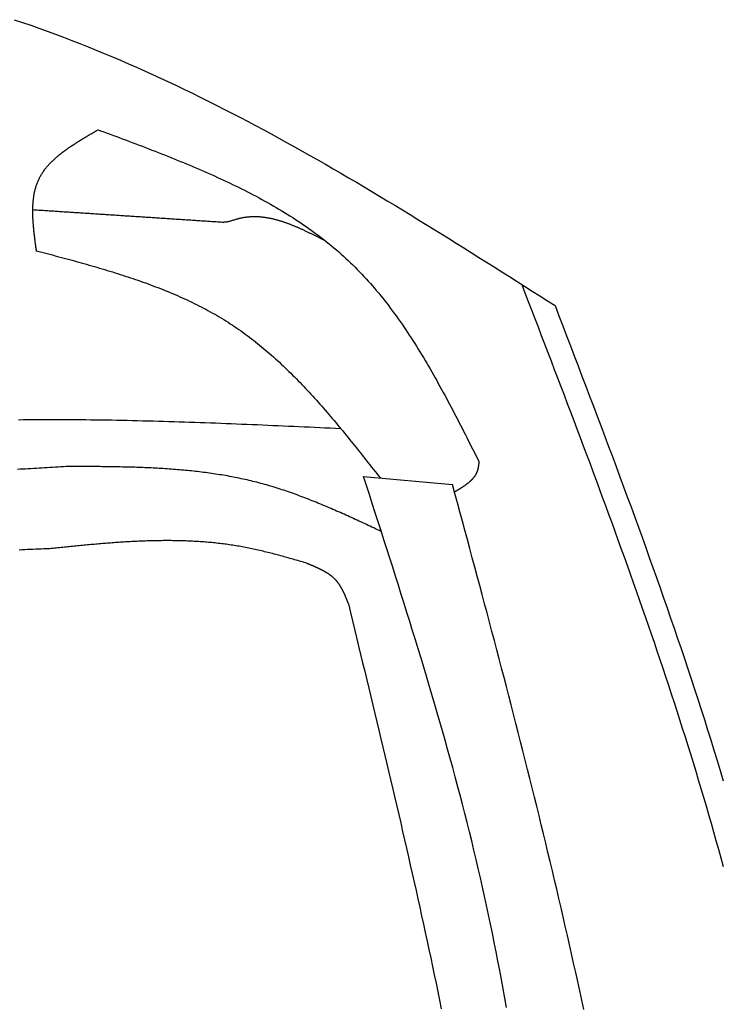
# Model space of a CAD drawing. Extents: x 715 to 7297, y 17 to 5960.
# Tile 83 of 90: x 5472 to 5754, y 4665 to 5061. Entities that reach past the tile are written whole.
import ezdxf

# ---------------------------------------------------------------- set-up
doc = ezdxf.new("R2010")
doc.units = 0
doc.layers.add('CAR', color=10, linetype='CONTINUOUS')

msp = doc.modelspace()

# ---------------------------------------------------------------- linework, layer by layer
at = {"layer": 'CAR'}
msp.add_line((5610.352, 4877.36), (5646.071, 4874.168), dxfattribs=at)
for points in [[(5470.13, 5060.69, 0), (5473.45, 5059.57, 0), (5476.77, 5058.43, 0), (5480.08, 5057.27, 0), (5483.38, 5056.08, 0), (5486.68, 5054.87, 0), (5489.97, 5053.64, 0), (5493.25, 5052.39, 0), (5496.52, 5051.11, 0), (5499.79, 5049.82, 0), (5503.05, 5048.5, 0), (5506.3, 5047.16, 0), (5509.55, 5045.8, 0), (5512.79, 5044.42, 0), (5516.02, 5043.02, 0), (5519.24, 5041.6, 0), (5522.47, 5040.17, 0), (5525.68, 5038.71, 0), (5528.89, 5037.23, 0), (5532.09, 5035.74, 0), (5535.29, 5034.23, 0), (5538.48, 5032.7, 0), (5541.67, 5031.16, 0), (5544.85, 5029.6, 0), (5548.02, 5028.02, 0), (5551.19, 5026.42, 0), (5554.36, 5024.81, 0), (5557.52, 5023.19, 0), (5560.67, 5021.55, 0), (5563.82, 5019.9, 0), (5566.97, 5018.23, 0), (5570.11, 5016.55, 0), (5573.25, 5014.85, 0), (5576.38, 5013.14, 0), (5579.51, 5011.42, 0), (5582.63, 5009.69, 0), (5585.75, 5007.94, 0), (5588.87, 5006.18, 0), (5591.98, 5004.41, 0), (5595.09, 5002.63, 0), (5598.2, 5000.84, 0), (5601.3, 4999.04, 0), (5604.4, 4997.23, 0), (5607.5, 4995.41, 0), (5610.59, 4993.58, 0), (5613.68, 4991.75, 0), (5616.77, 4989.9, 0), (5619.85, 4988.04, 0), (5622.94, 4986.18, 0), (5626.02, 4984.31, 0), (5629.1, 4982.44, 0), (5632.17, 4980.55, 0), (5635.25, 4978.66, 0), (5638.32, 4976.77, 0), (5641.39, 4974.86, 0), (5644.46, 4972.96, 0), (5647.52, 4971.04, 0), (5650.59, 4969.13, 0), (5653.65, 4967.21, 0), (5656.71, 4965.28, 0), (5659.78, 4963.35, 0), (5662.84, 4961.42, 0), (5665.9, 4959.49, 0), (5668.95, 4957.55, 0), (5672.01, 4955.61, 0), (5675.07, 4953.67, 0), (5678.13, 4951.73, 0), (5681.18, 4949.79, 0), (5684.24, 4947.84, 0), (5687.3, 4945.9, 0)], [(5479.1, 4967.66, 0), (5479.05, 4968.07, 0), (5478.99, 4968.47, 0), (5478.94, 4968.88, 0), (5478.88, 4969.29, 0), (5478.83, 4969.69, 0), (5478.77, 4970.1, 0), (5478.72, 4970.51, 0), (5478.66, 4970.91, 0), (5478.61, 4971.32, 0), (5478.56, 4971.73, 0), (5478.51, 4972.13, 0), (5478.45, 4972.54, 0), (5478.4, 4972.94, 0), (5478.35, 4973.35, 0), (5478.31, 4973.75, 0), (5478.26, 4974.15, 0), (5478.21, 4974.56, 0), (5478.17, 4974.96, 0), (5478.12, 4975.36, 0), (5478.08, 4975.76, 0), (5478.04, 4976.16, 0), (5478, 4976.56, 0), (5477.96, 4976.96, 0), (5477.92, 4977.36, 0), (5477.89, 4977.76, 0), (5477.85, 4978.15, 0), (5477.82, 4978.55, 0), (5477.79, 4978.94, 0), (5477.76, 4979.34, 0), (5477.74, 4979.73, 0), (5477.71, 4980.12, 0), (5477.69, 4980.51, 0), (5477.67, 4980.9, 0), (5477.65, 4981.29, 0), (5477.64, 4981.68, 0), (5477.62, 4982.07, 0), (5477.61, 4982.45, 0), (5477.6, 4982.84, 0), (5477.6, 4983.22, 0), (5477.6, 4983.6, 0), (5477.6, 4983.98, 0), (5477.6, 4984.36, 0), (5477.6, 4984.74, 0), (5477.61, 4985.12, 0), (5477.62, 4985.49, 0), (5477.64, 4985.86, 0), (5477.66, 4986.24, 0), (5477.68, 4986.61, 0), (5477.7, 4986.98, 0), (5477.73, 4987.34, 0), (5477.76, 4987.71, 0), (5477.79, 4988.07, 0), (5477.83, 4988.43, 0), (5477.87, 4988.79, 0), (5477.92, 4989.15, 0), (5477.97, 4989.51, 0), (5478.02, 4989.87, 0), (5478.08, 4990.22, 0), (5478.14, 4990.57, 0), (5478.2, 4990.92, 0), (5478.27, 4991.27, 0), (5478.34, 4991.61, 0), (5478.42, 4991.96, 0), (5478.5, 4992.3, 0), (5478.59, 4992.64, 0), (5478.68, 4992.97, 0), (5478.77, 4993.31, 0), (5478.87, 4993.64, 0), (5478.97, 4993.97, 0), (5479.08, 4994.3, 0), (5479.19, 4994.62, 0), (5479.31, 4994.95, 0), (5479.43, 4995.27, 0), (5479.56, 4995.59, 0), (5479.69, 4995.9, 0), (5479.83, 4996.22, 0), (5479.97, 4996.53, 0), (5480.12, 4996.84, 0), (5480.28, 4997.15, 0), (5480.43, 4997.45, 0), (5480.6, 4997.75, 0), (5480.77, 4998.05, 0), (5480.94, 4998.35, 0), (5481.12, 4998.64, 0), (5481.3, 4998.93, 0), (5481.49, 4999.22, 0), (5481.68, 4999.51, 0), (5481.88, 4999.8, 0), (5482.08, 5000.08, 0), (5482.28, 5000.36, 0), (5482.49, 5000.64, 0), (5482.71, 5000.92, 0), (5482.92, 5001.19, 0), (5483.15, 5001.47, 0), (5483.37, 5001.74, 0), (5483.6, 5002.01, 0), (5483.84, 5002.27, 0), (5484.08, 5002.54, 0), (5484.32, 5002.8, 0), (5484.57, 5003.06, 0), (5484.82, 5003.32, 0), (5485.07, 5003.58, 0), (5485.33, 5003.84, 0), (5485.59, 5004.09, 0), (5485.85, 5004.35, 0), (5486.12, 5004.6, 0), (5486.39, 5004.85, 0), (5486.67, 5005.09, 0), (5486.94, 5005.34, 0), (5487.22, 5005.59, 0), (5487.51, 5005.83, 0), (5487.79, 5006.07, 0), (5488.08, 5006.31, 0), (5488.38, 5006.55, 0), (5488.67, 5006.79, 0), (5488.97, 5007.03, 0), (5489.27, 5007.26, 0), (5489.58, 5007.49, 0), (5489.88, 5007.73, 0), (5490.19, 5007.96, 0), (5490.5, 5008.19, 0), (5490.82, 5008.42, 0), (5491.13, 5008.64, 0), (5491.45, 5008.87, 0), (5491.77, 5009.1, 0), (5492.1, 5009.32, 0), (5492.42, 5009.55, 0), (5492.75, 5009.77, 0), (5493.08, 5009.99, 0), (5493.41, 5010.21, 0), (5493.74, 5010.43, 0), (5494.07, 5010.65, 0), (5494.41, 5010.87, 0), (5494.75, 5011.09, 0), (5495.09, 5011.3, 0), (5495.43, 5011.52, 0), (5495.77, 5011.73, 0), (5496.11, 5011.95, 0), (5496.46, 5012.16, 0), (5496.81, 5012.38, 0), (5497.15, 5012.59, 0), (5497.5, 5012.8, 0), (5497.85, 5013.01, 0), (5498.2, 5013.22, 0), (5498.55, 5013.43, 0), (5498.91, 5013.64, 0), (5499.26, 5013.85, 0), (5499.61, 5014.06, 0), (5499.97, 5014.27, 0), (5500.32, 5014.48, 0), (5500.68, 5014.69, 0), (5501.04, 5014.9, 0), (5501.39, 5015.11, 0), (5501.75, 5015.31, 0), (5502.11, 5015.52, 0), (5502.47, 5015.73, 0), (5502.83, 5015.94, 0), (5503.18, 5016.15, 0), (5503.54, 5016.35, 0)], [(5503.54, 5016.62, 0), (5504.83, 5016.14, 0), (5506.13, 5015.66, 0), (5507.42, 5015.18, 0), (5508.71, 5014.7, 0), (5510, 5014.22, 0), (5511.29, 5013.74, 0), (5512.58, 5013.26, 0), (5513.87, 5012.77, 0), (5515.16, 5012.29, 0), (5516.44, 5011.81, 0), (5517.73, 5011.32, 0), (5519.02, 5010.83, 0), (5520.3, 5010.35, 0), (5521.58, 5009.86, 0), (5522.86, 5009.36, 0), (5524.14, 5008.87, 0), (5525.42, 5008.38, 0), (5526.7, 5007.88, 0), (5527.97, 5007.38, 0), (5529.25, 5006.88, 0), (5530.52, 5006.38, 0), (5531.79, 5005.88, 0), (5533.06, 5005.37, 0), (5534.32, 5004.86, 0), (5535.58, 5004.35, 0), (5536.84, 5003.83, 0), (5538.1, 5003.32, 0), (5539.35, 5002.8, 0), (5540.61, 5002.27, 0), (5541.86, 5001.75, 0), (5543.1, 5001.22, 0), (5544.34, 5000.68, 0), (5545.58, 5000.15, 0), (5546.82, 4999.61, 0), (5548.06, 4999.06, 0), (5549.29, 4998.52, 0), (5550.51, 4997.97, 0), (5551.73, 4997.41, 0), (5552.95, 4996.85, 0), (5554.17, 4996.29, 0), (5555.38, 4995.72, 0), (5556.59, 4995.15, 0), (5557.79, 4994.57, 0), (5558.99, 4993.99, 0), (5560.18, 4993.41, 0), (5561.38, 4992.81, 0), (5562.56, 4992.22, 0), (5563.74, 4991.62, 0), (5564.92, 4991.01, 0), (5566.09, 4990.4, 0), (5567.26, 4989.79, 0), (5568.42, 4989.16, 0), (5569.58, 4988.54, 0), (5570.73, 4987.9, 0), (5571.87, 4987.26, 0), (5573.01, 4986.62, 0), (5574.15, 4985.97, 0), (5575.28, 4985.31, 0), (5576.4, 4984.65, 0), (5577.52, 4983.98, 0), (5578.63, 4983.3, 0), (5579.74, 4982.62, 0), (5580.84, 4981.93, 0), (5581.93, 4981.24, 0), (5583.02, 4980.53, 0), (5584.1, 4979.83, 0), (5585.18, 4979.11, 0), (5586.25, 4978.39, 0), (5587.31, 4977.65, 0), (5588.36, 4976.92, 0), (5589.41, 4976.17, 0), (5590.45, 4975.42, 0), (5591.49, 4974.66, 0), (5592.52, 4973.89, 0), (5593.53, 4973.11, 0), (5594.55, 4972.32, 0), (5595.55, 4971.53, 0), (5596.55, 4970.73, 0), (5597.54, 4969.92, 0), (5598.52, 4969.1, 0), (5599.5, 4968.27, 0), (5600.46, 4967.44, 0), (5601.42, 4966.6, 0), (5602.37, 4965.74, 0), (5603.31, 4964.88, 0), (5604.25, 4964.01, 0), (5605.17, 4963.13, 0), (5606.09, 4962.24, 0), (5606.99, 4961.34, 0), (5607.89, 4960.43, 0), (5608.79, 4959.52, 0), (5609.67, 4958.59, 0), (5610.55, 4957.65, 0), (5611.41, 4956.71, 0), (5612.27, 4955.76, 0), (5613.13, 4954.8, 0), (5613.97, 4953.83, 0), (5614.81, 4952.86, 0), (5615.64, 4951.87, 0), (5616.46, 4950.88, 0), (5617.28, 4949.88, 0), (5618.09, 4948.88, 0), (5618.89, 4947.86, 0), (5619.69, 4946.84, 0), (5620.48, 4945.81, 0), (5621.26, 4944.78, 0), (5622.04, 4943.73, 0), (5622.81, 4942.68, 0), (5623.57, 4941.63, 0), (5624.33, 4940.57, 0), (5625.08, 4939.5, 0), (5625.83, 4938.42, 0), (5626.57, 4937.34, 0), (5627.31, 4936.26, 0), (5628.04, 4935.16, 0), (5628.76, 4934.07, 0), (5629.48, 4932.96, 0), (5630.2, 4931.85, 0), (5630.91, 4930.74, 0), (5631.62, 4929.62, 0), (5632.32, 4928.49, 0), (5633.01, 4927.36, 0), (5633.71, 4926.23, 0), (5634.39, 4925.09, 0), (5635.08, 4923.94, 0), (5635.76, 4922.8, 0), (5636.43, 4921.64, 0), (5637.11, 4920.49, 0), (5637.77, 4919.33, 0), (5638.44, 4918.16, 0), (5639.1, 4916.99, 0), (5639.76, 4915.82, 0), (5640.41, 4914.65, 0), (5641.07, 4913.47, 0), (5641.72, 4912.29, 0), (5642.36, 4911.1, 0), (5643, 4909.91, 0), (5643.65, 4908.72, 0), (5644.28, 4907.53, 0), (5644.92, 4906.33, 0), (5645.55, 4905.13, 0), (5646.18, 4903.93, 0), (5646.81, 4902.73, 0), (5647.44, 4901.52, 0), (5648.07, 4900.31, 0), (5648.69, 4899.11, 0), (5649.31, 4897.89, 0), (5649.93, 4896.68, 0), (5650.55, 4895.47, 0), (5651.17, 4894.25, 0), (5651.79, 4893.04, 0), (5652.41, 4891.82, 0), (5653.02, 4890.6, 0), (5653.64, 4889.38, 0), (5654.25, 4888.16, 0), (5654.87, 4886.94, 0), (5655.48, 4885.72, 0), (5656.09, 4884.5, 0), (5656.71, 4883.28, 0)], [(5553.67, 4979.33, 0), (5553.07, 4979.37, 0), (5552.47, 4979.41, 0), (5551.87, 4979.45, 0), (5551.27, 4979.49, 0), (5550.67, 4979.53, 0), (5550.07, 4979.57, 0), (5549.47, 4979.61, 0), (5548.87, 4979.65, 0), (5548.28, 4979.69, 0), (5547.68, 4979.72, 0), (5547.08, 4979.76, 0), (5546.48, 4979.8, 0), (5545.88, 4979.84, 0), (5545.28, 4979.88, 0), (5544.68, 4979.92, 0), (5544.08, 4979.96, 0), (5543.48, 4980, 0), (5542.89, 4980.04, 0), (5542.29, 4980.08, 0), (5541.69, 4980.12, 0), (5541.09, 4980.16, 0), (5540.49, 4980.2, 0), (5539.89, 4980.23, 0), (5539.29, 4980.27, 0), (5538.69, 4980.31, 0), (5538.09, 4980.35, 0), (5537.49, 4980.39, 0), (5536.9, 4980.43, 0), (5536.3, 4980.47, 0), (5535.7, 4980.51, 0), (5535.1, 4980.55, 0), (5534.5, 4980.59, 0), (5533.9, 4980.63, 0), (5533.3, 4980.67, 0), (5532.7, 4980.71, 0), (5532.1, 4980.74, 0), (5531.5, 4980.78, 0), (5530.91, 4980.82, 0), (5530.31, 4980.86, 0), (5529.71, 4980.9, 0), (5529.11, 4980.94, 0), (5528.51, 4980.98, 0), (5527.91, 4981.02, 0), (5527.31, 4981.06, 0), (5526.71, 4981.1, 0), (5526.11, 4981.14, 0), (5525.52, 4981.18, 0), (5524.92, 4981.22, 0), (5524.32, 4981.26, 0), (5523.72, 4981.29, 0), (5523.12, 4981.33, 0), (5522.52, 4981.37, 0), (5521.92, 4981.41, 0), (5521.32, 4981.45, 0), (5520.72, 4981.49, 0), (5520.12, 4981.53, 0), (5519.53, 4981.57, 0), (5518.93, 4981.61, 0), (5518.33, 4981.65, 0), (5517.73, 4981.69, 0), (5517.13, 4981.73, 0), (5516.53, 4981.77, 0), (5515.93, 4981.8, 0), (5515.33, 4981.84, 0), (5514.73, 4981.88, 0), (5514.14, 4981.92, 0), (5513.54, 4981.96, 0), (5512.94, 4982, 0), (5512.34, 4982.04, 0), (5511.74, 4982.08, 0), (5511.14, 4982.12, 0), (5510.54, 4982.16, 0), (5509.94, 4982.2, 0), (5509.34, 4982.24, 0), (5508.74, 4982.28, 0), (5508.15, 4982.32, 0), (5507.55, 4982.35, 0), (5506.95, 4982.39, 0), (5506.35, 4982.43, 0), (5505.75, 4982.47, 0), (5505.15, 4982.51, 0), (5504.55, 4982.55, 0), (5503.95, 4982.59, 0), (5503.35, 4982.63, 0), (5502.75, 4982.67, 0), (5502.16, 4982.71, 0), (5501.56, 4982.75, 0), (5500.96, 4982.79, 0), (5500.36, 4982.83, 0), (5499.76, 4982.86, 0), (5499.16, 4982.9, 0), (5498.56, 4982.94, 0), (5497.96, 4982.98, 0), (5497.36, 4983.02, 0), (5496.77, 4983.06, 0), (5496.17, 4983.1, 0), (5495.57, 4983.14, 0), (5494.97, 4983.18, 0), (5494.37, 4983.22, 0), (5493.77, 4983.26, 0), (5493.17, 4983.3, 0), (5492.57, 4983.34, 0), (5491.97, 4983.37, 0), (5491.37, 4983.41, 0), (5490.78, 4983.45, 0), (5490.18, 4983.49, 0), (5489.58, 4983.53, 0), (5488.98, 4983.57, 0), (5488.38, 4983.61, 0), (5487.78, 4983.65, 0), (5487.18, 4983.69, 0), (5486.58, 4983.73, 0), (5485.98, 4983.77, 0), (5485.39, 4983.81, 0), (5484.79, 4983.85, 0), (5484.19, 4983.89, 0), (5483.59, 4983.92, 0), (5482.99, 4983.96, 0), (5482.39, 4984, 0), (5481.79, 4984.04, 0), (5481.19, 4984.08, 0), (5480.59, 4984.12, 0), (5479.99, 4984.16, 0), (5479.4, 4984.2, 0), (5478.8, 4984.24, 0), (5478.2, 4984.28, 0), (5477.6, 4984.32, 0)], [(5595.26, 4971.76, 0), (5595, 4971.9, 0), (5594.74, 4972.03, 0), (5594.47, 4972.17, 0), (5594.21, 4972.3, 0), (5593.95, 4972.43, 0), (5593.69, 4972.57, 0), (5593.43, 4972.7, 0), (5593.16, 4972.83, 0), (5592.9, 4972.97, 0), (5592.64, 4973.1, 0), (5592.38, 4973.23, 0), (5592.12, 4973.36, 0), (5591.86, 4973.5, 0), (5591.59, 4973.63, 0), (5591.33, 4973.76, 0), (5591.07, 4973.89, 0), (5590.81, 4974.02, 0), (5590.55, 4974.15, 0), (5590.28, 4974.28, 0), (5590.02, 4974.41, 0), (5589.76, 4974.54, 0), (5589.5, 4974.67, 0), (5589.24, 4974.8, 0), (5588.98, 4974.93, 0), (5588.71, 4975.05, 0), (5588.45, 4975.18, 0), (5588.19, 4975.31, 0), (5587.93, 4975.43, 0), (5587.67, 4975.56, 0), (5587.4, 4975.68, 0), (5587.14, 4975.8, 0), (5586.88, 4975.93, 0), (5586.62, 4976.05, 0), (5586.36, 4976.17, 0), (5586.1, 4976.29, 0), (5585.83, 4976.41, 0), (5585.57, 4976.53, 0), (5585.31, 4976.65, 0), (5585.05, 4976.77, 0), (5584.79, 4976.88, 0), (5584.53, 4977, 0), (5584.26, 4977.11, 0), (5584, 4977.23, 0), (5583.74, 4977.34, 0), (5583.48, 4977.45, 0), (5583.22, 4977.56, 0), (5582.96, 4977.67, 0), (5582.69, 4977.78, 0), (5582.43, 4977.89, 0), (5582.17, 4978, 0), (5581.91, 4978.1, 0), (5581.65, 4978.21, 0), (5581.39, 4978.31, 0), (5581.12, 4978.41, 0), (5580.86, 4978.51, 0), (5580.6, 4978.61, 0), (5580.34, 4978.71, 0), (5580.08, 4978.81, 0), (5579.82, 4978.9, 0), (5579.56, 4979, 0), (5579.29, 4979.09, 0), (5579.03, 4979.18, 0), (5578.77, 4979.27, 0), (5578.51, 4979.36, 0), (5578.25, 4979.45, 0), (5577.99, 4979.54, 0), (5577.72, 4979.62, 0), (5577.46, 4979.7, 0), (5577.2, 4979.79, 0), (5576.94, 4979.87, 0), (5576.68, 4979.94, 0), (5576.42, 4980.02, 0), (5576.16, 4980.1, 0), (5575.89, 4980.17, 0), (5575.63, 4980.24, 0), (5575.37, 4980.31, 0), (5575.11, 4980.38, 0), (5574.85, 4980.45, 0), (5574.59, 4980.52, 0), (5574.33, 4980.58, 0), (5574.07, 4980.64, 0), (5573.8, 4980.7, 0), (5573.54, 4980.76, 0), (5573.28, 4980.82, 0), (5573.02, 4980.87, 0), (5572.76, 4980.92, 0), (5572.5, 4980.97, 0), (5572.24, 4981.02, 0), (5571.98, 4981.07, 0), (5571.71, 4981.11, 0), (5571.45, 4981.16, 0), (5571.19, 4981.2, 0), (5570.93, 4981.24, 0), (5570.67, 4981.27, 0), (5570.41, 4981.31, 0), (5570.15, 4981.34, 0), (5569.89, 4981.37, 0), (5569.63, 4981.4, 0), (5569.36, 4981.42, 0), (5569.1, 4981.45, 0), (5568.84, 4981.47, 0), (5568.58, 4981.49, 0), (5568.32, 4981.51, 0), (5568.06, 4981.52, 0), (5567.8, 4981.53, 0), (5567.54, 4981.54, 0), (5567.28, 4981.55, 0), (5567.02, 4981.56, 0), (5566.75, 4981.56, 0), (5566.49, 4981.56, 0), (5566.23, 4981.56, 0), (5565.97, 4981.55, 0), (5565.71, 4981.55, 0), (5565.45, 4981.54, 0), (5565.19, 4981.52, 0), (5564.93, 4981.51, 0), (5564.67, 4981.49, 0), (5564.41, 4981.47, 0), (5564.15, 4981.45, 0), (5563.89, 4981.43, 0), (5563.63, 4981.4, 0), (5563.36, 4981.37, 0), (5563.1, 4981.34, 0), (5562.84, 4981.3, 0), (5562.58, 4981.26, 0), (5562.32, 4981.22, 0), (5562.06, 4981.18, 0), (5561.8, 4981.13, 0), (5561.54, 4981.08, 0), (5561.28, 4981.03, 0), (5561.02, 4980.97, 0), (5560.76, 4980.91, 0), (5560.5, 4980.85, 0), (5560.24, 4980.79, 0), (5559.98, 4980.72, 0), (5559.72, 4980.65, 0), (5559.46, 4980.58, 0), (5559.2, 4980.5, 0), (5558.94, 4980.42, 0), (5558.68, 4980.34, 0), (5558.42, 4980.26, 0), (5558.16, 4980.18, 0), (5557.89, 4980.1, 0), (5557.63, 4980.02, 0), (5557.37, 4979.94, 0), (5557.11, 4979.87, 0), (5556.85, 4979.79, 0), (5556.59, 4979.72, 0), (5556.32, 4979.66, 0), (5556.06, 4979.59, 0), (5555.8, 4979.54, 0), (5555.53, 4979.49, 0), (5555.27, 4979.44, 0), (5555, 4979.4, 0), (5554.74, 4979.37, 0), (5554.47, 4979.35, 0), (5554.2, 4979.33, 0), (5553.94, 4979.33, 0), (5553.67, 4979.33, 0)], [(5479.1, 4967.93, 0), (5480.16, 4967.65, 0), (5481.22, 4967.37, 0), (5482.28, 4967.09, 0), (5483.34, 4966.81, 0), (5484.4, 4966.52, 0), (5485.46, 4966.24, 0), (5486.52, 4965.96, 0), (5487.58, 4965.68, 0), (5488.63, 4965.39, 0), (5489.69, 4965.11, 0), (5490.75, 4964.82, 0), (5491.8, 4964.54, 0), (5492.86, 4964.25, 0), (5493.91, 4963.96, 0), (5494.96, 4963.67, 0), (5496.02, 4963.38, 0), (5497.07, 4963.09, 0), (5498.12, 4962.79, 0), (5499.17, 4962.49, 0), (5500.21, 4962.2, 0), (5501.26, 4961.9, 0), (5502.31, 4961.59, 0), (5503.35, 4961.29, 0), (5504.39, 4960.98, 0), (5505.43, 4960.68, 0), (5506.47, 4960.37, 0), (5507.51, 4960.05, 0), (5508.55, 4959.74, 0), (5509.58, 4959.42, 0), (5510.61, 4959.1, 0), (5511.65, 4958.77, 0), (5512.67, 4958.45, 0), (5513.7, 4958.12, 0), (5514.73, 4957.78, 0), (5515.75, 4957.45, 0), (5516.77, 4957.11, 0), (5517.79, 4956.76, 0), (5518.81, 4956.42, 0), (5519.82, 4956.07, 0), (5520.83, 4955.72, 0), (5521.84, 4955.36, 0), (5522.85, 4955, 0), (5523.85, 4954.63, 0), (5524.85, 4954.26, 0), (5525.85, 4953.89, 0), (5526.85, 4953.51, 0), (5527.84, 4953.13, 0), (5528.83, 4952.74, 0), (5529.82, 4952.35, 0), (5530.8, 4951.96, 0), (5531.78, 4951.56, 0), (5532.76, 4951.15, 0), (5533.74, 4950.74, 0), (5534.71, 4950.33, 0), (5535.68, 4949.91, 0), (5536.64, 4949.49, 0), (5537.6, 4949.06, 0), (5538.56, 4948.62, 0), (5539.51, 4948.18, 0), (5540.46, 4947.73, 0), (5541.41, 4947.28, 0), (5542.36, 4946.82, 0), (5543.29, 4946.36, 0), (5544.23, 4945.89, 0), (5545.16, 4945.42, 0), (5546.09, 4944.93, 0), (5547.01, 4944.45, 0), (5547.93, 4943.95, 0), (5548.85, 4943.45, 0), (5549.76, 4942.95, 0), (5550.67, 4942.43, 0), (5551.57, 4941.91, 0), (5552.47, 4941.39, 0), (5553.36, 4940.85, 0), (5554.25, 4940.31, 0), (5555.13, 4939.76, 0), (5556.01, 4939.21, 0), (5556.89, 4938.65, 0), (5557.76, 4938.08, 0), (5558.62, 4937.5, 0), (5559.48, 4936.92, 0), (5560.34, 4936.33, 0), (5561.19, 4935.73, 0), (5562.04, 4935.12, 0), (5562.88, 4934.51, 0), (5563.72, 4933.9, 0), (5564.55, 4933.27, 0), (5565.38, 4932.64, 0), (5566.21, 4932, 0), (5567.03, 4931.36, 0), (5567.85, 4930.71, 0), (5568.66, 4930.05, 0), (5569.47, 4929.39, 0), (5570.27, 4928.72, 0), (5571.07, 4928.05, 0), (5571.87, 4927.36, 0), (5572.66, 4926.68, 0), (5573.45, 4925.99, 0), (5574.24, 4925.29, 0), (5575.02, 4924.59, 0), (5575.8, 4923.88, 0), (5576.58, 4923.17, 0), (5577.35, 4922.45, 0), (5578.12, 4921.72, 0), (5578.88, 4921, 0), (5579.65, 4920.26, 0), (5580.41, 4919.52, 0), (5581.16, 4918.78, 0), (5581.92, 4918.03, 0), (5582.67, 4917.28, 0), (5583.41, 4916.53, 0), (5584.16, 4915.76, 0), (5584.9, 4915, 0), (5585.64, 4914.23, 0), (5586.37, 4913.46, 0), (5587.11, 4912.68, 0), (5587.84, 4911.9, 0), (5588.57, 4911.11, 0), (5589.29, 4910.32, 0), (5590.02, 4909.53, 0), (5590.74, 4908.74, 0), (5591.46, 4907.94, 0), (5592.18, 4907.13, 0), (5592.89, 4906.33, 0), (5593.6, 4905.52, 0), (5594.31, 4904.71, 0), (5595.02, 4903.89, 0), (5595.73, 4903.07, 0), (5596.43, 4902.25, 0), (5597.14, 4901.43, 0), (5597.84, 4900.6, 0), (5598.54, 4899.77, 0), (5599.24, 4898.94, 0), (5599.93, 4898.11, 0), (5600.63, 4897.27, 0), (5601.32, 4896.43, 0), (5602.02, 4895.59, 0), (5602.71, 4894.75, 0), (5603.4, 4893.91, 0), (5604.09, 4893.06, 0), (5604.77, 4892.21, 0), (5605.46, 4891.36, 0), (5606.14, 4890.51, 0), (5606.83, 4889.66, 0), (5607.51, 4888.81, 0), (5608.2, 4887.95, 0), (5608.88, 4887.1, 0), (5609.56, 4886.24, 0), (5610.24, 4885.38, 0), (5610.92, 4884.52, 0), (5611.6, 4883.66, 0), (5612.28, 4882.8, 0), (5612.96, 4881.94, 0), (5613.63, 4881.08, 0), (5614.31, 4880.22, 0), (5614.99, 4879.35, 0), (5615.67, 4878.49, 0), (5616.35, 4877.63, 0), (5617.02, 4876.76, 0)], [(5673.88, 4954.43, 0), (5675.19, 4951.02, 0), (5676.5, 4947.6, 0), (5677.81, 4944.19, 0), (5679.12, 4940.78, 0), (5680.43, 4937.37, 0), (5681.74, 4933.96, 0), (5683.05, 4930.55, 0), (5684.36, 4927.13, 0), (5685.66, 4923.72, 0), (5686.97, 4920.31, 0), (5688.27, 4916.9, 0), (5689.57, 4913.48, 0), (5690.87, 4910.07, 0), (5692.17, 4906.66, 0), (5693.46, 4903.24, 0), (5694.75, 4899.83, 0), (5696.04, 4896.41, 0), (5697.33, 4892.99, 0), (5698.61, 4889.58, 0), (5699.89, 4886.16, 0), (5701.17, 4882.74, 0), (5702.45, 4879.32, 0), (5703.72, 4875.9, 0), (5704.99, 4872.48, 0), (5706.25, 4869.06, 0), (5707.51, 4865.64, 0), (5708.76, 4862.22, 0), (5710.02, 4858.8, 0), (5711.26, 4855.37, 0), (5712.51, 4851.95, 0), (5713.74, 4848.52, 0), (5714.98, 4845.09, 0), (5716.2, 4841.67, 0), (5717.43, 4838.24, 0), (5718.64, 4834.81, 0), (5719.85, 4831.38, 0), (5721.06, 4827.94, 0), (5722.26, 4824.51, 0), (5723.45, 4821.08, 0), (5724.64, 4817.64, 0), (5725.82, 4814.2, 0), (5727, 4810.76, 0), (5728.17, 4807.32, 0), (5729.33, 4803.88, 0), (5730.48, 4800.44, 0), (5731.63, 4797, 0), (5732.77, 4793.55, 0), (5733.9, 4790.1, 0), (5735.03, 4786.65, 0), (5736.15, 4783.2, 0), (5737.25, 4779.75, 0), (5738.36, 4776.3, 0), (5739.45, 4772.84, 0), (5740.53, 4769.39, 0), (5741.61, 4765.93, 0), (5742.68, 4762.47, 0), (5743.74, 4759.01, 0), (5744.79, 4755.54, 0), (5745.83, 4752.08, 0), (5746.86, 4748.61, 0), (5747.88, 4745.14, 0), (5748.89, 4741.67, 0), (5749.89, 4738.19, 0), (5750.89, 4734.72, 0), (5751.87, 4731.24, 0), (5752.84, 4727.76, 0), (5753.8, 4724.28, 0), (5754.75, 4720.8, 0)], [(5687.3, 4945.9, 0), (5688.84, 4941.86, 0), (5690.38, 4937.82, 0), (5691.92, 4933.79, 0), (5693.46, 4929.75, 0), (5695, 4925.71, 0), (5696.54, 4921.68, 0), (5698.08, 4917.64, 0), (5699.61, 4913.6, 0), (5701.15, 4909.56, 0), (5702.68, 4905.52, 0), (5704.2, 4901.48, 0), (5705.73, 4897.44, 0), (5707.25, 4893.4, 0), (5708.76, 4889.36, 0), (5710.28, 4885.32, 0), (5711.78, 4881.27, 0), (5713.29, 4877.23, 0), (5714.78, 4873.18, 0), (5716.28, 4869.14, 0), (5717.77, 4865.09, 0), (5719.25, 4861.04, 0), (5720.72, 4856.99, 0), (5722.19, 4852.94, 0), (5723.66, 4848.88, 0), (5725.11, 4844.83, 0), (5726.56, 4840.77, 0), (5728, 4836.72, 0), (5729.43, 4832.66, 0), (5730.86, 4828.6, 0), (5732.27, 4824.54, 0), (5733.68, 4820.47, 0), (5735.08, 4816.41, 0), (5736.47, 4812.34, 0), (5737.85, 4808.27, 0), (5739.22, 4804.2, 0), (5740.58, 4800.12, 0), (5741.93, 4796.05, 0), (5743.27, 4791.97, 0), (5744.6, 4787.89, 0), (5745.91, 4783.81, 0), (5747.22, 4779.72, 0), (5748.51, 4775.64, 0), (5749.79, 4771.55, 0), (5751.06, 4767.45, 0), (5752.32, 4763.36, 0), (5753.56, 4759.26, 0), (5754.79, 4755.16, 0)], [(5471.8, 4900.13, 0), (5473.88, 4900.15, 0), (5475.96, 4900.17, 0), (5478.04, 4900.18, 0), (5480.12, 4900.2, 0), (5482.2, 4900.2, 0), (5484.28, 4900.21, 0), (5486.36, 4900.21, 0), (5488.44, 4900.21, 0), (5490.52, 4900.2, 0), (5492.6, 4900.19, 0), (5494.68, 4900.18, 0), (5496.76, 4900.16, 0), (5498.84, 4900.14, 0), (5500.93, 4900.12, 0), (5503.01, 4900.09, 0), (5505.09, 4900.06, 0), (5507.18, 4900.03, 0), (5509.26, 4900, 0), (5511.35, 4899.96, 0), (5513.43, 4899.92, 0), (5515.52, 4899.88, 0), (5517.6, 4899.83, 0), (5519.69, 4899.78, 0), (5521.77, 4899.73, 0), (5523.86, 4899.68, 0), (5525.95, 4899.63, 0), (5528.03, 4899.57, 0), (5530.12, 4899.51, 0), (5532.21, 4899.45, 0), (5534.3, 4899.38, 0), (5536.38, 4899.32, 0), (5538.47, 4899.25, 0), (5540.56, 4899.18, 0), (5542.65, 4899.11, 0), (5544.74, 4899.03, 0), (5546.83, 4898.96, 0), (5548.91, 4898.88, 0), (5551, 4898.8, 0), (5553.09, 4898.72, 0), (5555.18, 4898.64, 0), (5557.27, 4898.56, 0), (5559.36, 4898.47, 0), (5561.45, 4898.39, 0), (5563.54, 4898.3, 0), (5565.63, 4898.21, 0), (5567.72, 4898.13, 0), (5569.81, 4898.04, 0), (5571.9, 4897.94, 0), (5573.99, 4897.85, 0), (5576.08, 4897.76, 0), (5578.18, 4897.67, 0), (5580.27, 4897.57, 0), (5582.36, 4897.48, 0), (5584.45, 4897.38, 0), (5586.54, 4897.29, 0), (5588.63, 4897.19, 0), (5590.72, 4897.09, 0), (5592.81, 4897, 0), (5594.91, 4896.9, 0), (5597, 4896.8, 0), (5599.09, 4896.71, 0), (5601.18, 4896.61, 0)], [(5492.09, 4881.33, 0), (5491, 4881.27, 0), (5489.91, 4881.21, 0), (5488.82, 4881.14, 0), (5487.74, 4881.08, 0), (5486.65, 4881.02, 0), (5485.56, 4880.95, 0), (5484.47, 4880.89, 0), (5483.39, 4880.83, 0), (5482.3, 4880.76, 0), (5481.21, 4880.7, 0), (5480.12, 4880.64, 0), (5479.03, 4880.57, 0), (5477.95, 4880.51, 0), (5476.86, 4880.45, 0), (5475.77, 4880.39, 0), (5474.68, 4880.32, 0), (5473.6, 4880.26, 0), (5472.51, 4880.2, 0), (5471.42, 4880.13, 0)], [(5617.48, 4855.27, 0), (5616.74, 4855.62, 0), (5616, 4855.97, 0), (5615.25, 4856.32, 0), (5614.51, 4856.67, 0), (5613.76, 4857.01, 0), (5613.02, 4857.36, 0), (5612.27, 4857.71, 0), (5611.53, 4858.05, 0), (5610.78, 4858.4, 0), (5610.04, 4858.74, 0), (5609.29, 4859.09, 0), (5608.54, 4859.43, 0), (5607.8, 4859.77, 0), (5607.05, 4860.12, 0), (5606.31, 4860.46, 0), (5605.56, 4860.8, 0), (5604.81, 4861.14, 0), (5604.07, 4861.47, 0), (5603.32, 4861.81, 0), (5602.57, 4862.15, 0), (5601.82, 4862.48, 0), (5601.07, 4862.81, 0), (5600.33, 4863.14, 0), (5599.58, 4863.47, 0), (5598.83, 4863.8, 0), (5598.08, 4864.13, 0), (5597.33, 4864.45, 0), (5596.58, 4864.77, 0), (5595.82, 4865.09, 0), (5595.07, 4865.41, 0), (5594.32, 4865.73, 0), (5593.57, 4866.04, 0), (5592.81, 4866.35, 0), (5592.06, 4866.66, 0), (5591.31, 4866.97, 0), (5590.55, 4867.28, 0), (5589.8, 4867.58, 0), (5589.04, 4867.88, 0), (5588.28, 4868.18, 0), (5587.53, 4868.47, 0), (5586.77, 4868.76, 0), (5586.01, 4869.05, 0), (5585.25, 4869.34, 0), (5584.49, 4869.62, 0), (5583.73, 4869.9, 0), (5582.97, 4870.18, 0), (5582.2, 4870.45, 0), (5581.44, 4870.73, 0), (5580.68, 4870.99, 0), (5579.91, 4871.26, 0), (5579.15, 4871.52, 0), (5578.38, 4871.78, 0), (5577.61, 4872.03, 0), (5576.85, 4872.28, 0), (5576.08, 4872.53, 0), (5575.31, 4872.77, 0), (5574.54, 4873.01, 0), (5573.76, 4873.24, 0), (5572.99, 4873.47, 0), (5572.22, 4873.7, 0), (5571.44, 4873.92, 0), (5570.67, 4874.14, 0), (5569.89, 4874.36, 0), (5569.11, 4874.57, 0), (5568.34, 4874.77, 0), (5567.56, 4874.98, 0), (5566.77, 4875.17, 0), (5565.99, 4875.37, 0), (5565.21, 4875.56, 0), (5564.43, 4875.74, 0), (5563.64, 4875.92, 0), (5562.86, 4876.1, 0), (5562.07, 4876.27, 0), (5561.28, 4876.44, 0), (5560.49, 4876.61, 0), (5559.71, 4876.77, 0), (5558.91, 4876.92, 0), (5558.12, 4877.08, 0), (5557.33, 4877.23, 0), (5556.54, 4877.37, 0), (5555.75, 4877.52, 0), (5554.95, 4877.66, 0), (5554.16, 4877.79, 0), (5553.36, 4877.93, 0), (5552.56, 4878.05, 0), (5551.76, 4878.18, 0), (5550.97, 4878.3, 0), (5550.17, 4878.42, 0), (5549.37, 4878.54, 0), (5548.57, 4878.65, 0), (5547.76, 4878.76, 0), (5546.96, 4878.87, 0), (5546.16, 4878.97, 0), (5545.35, 4879.07, 0), (5544.55, 4879.17, 0), (5543.74, 4879.26, 0), (5542.94, 4879.35, 0), (5542.13, 4879.44, 0), (5541.32, 4879.53, 0), (5540.52, 4879.61, 0), (5539.71, 4879.69, 0), (5538.9, 4879.77, 0), (5538.09, 4879.85, 0), (5537.28, 4879.92, 0), (5536.47, 4879.99, 0), (5535.66, 4880.06, 0), (5534.84, 4880.12, 0), (5534.03, 4880.19, 0), (5533.22, 4880.25, 0), (5532.4, 4880.3, 0), (5531.59, 4880.36, 0), (5530.77, 4880.41, 0), (5529.96, 4880.47, 0), (5529.14, 4880.52, 0), (5528.33, 4880.56, 0), (5527.51, 4880.61, 0), (5526.69, 4880.65, 0), (5525.87, 4880.7, 0), (5525.06, 4880.74, 0), (5524.24, 4880.77, 0), (5523.42, 4880.81, 0), (5522.6, 4880.85, 0), (5521.78, 4880.88, 0), (5520.96, 4880.91, 0), (5520.14, 4880.94, 0), (5519.32, 4880.97, 0), (5518.5, 4881, 0), (5517.67, 4881.02, 0), (5516.85, 4881.05, 0), (5516.03, 4881.07, 0), (5515.21, 4881.09, 0), (5514.38, 4881.11, 0), (5513.56, 4881.13, 0), (5512.74, 4881.15, 0), (5511.91, 4881.16, 0), (5511.09, 4881.18, 0), (5510.26, 4881.19, 0), (5509.44, 4881.2, 0), (5508.61, 4881.22, 0), (5507.79, 4881.23, 0), (5506.96, 4881.24, 0), (5506.14, 4881.25, 0), (5505.31, 4881.26, 0), (5504.49, 4881.27, 0), (5503.66, 4881.27, 0), (5502.83, 4881.28, 0), (5502.01, 4881.29, 0), (5501.18, 4881.29, 0), (5500.36, 4881.3, 0), (5499.53, 4881.3, 0), (5498.7, 4881.31, 0), (5497.88, 4881.31, 0), (5497.05, 4881.32, 0), (5496.22, 4881.32, 0), (5495.39, 4881.32, 0), (5494.57, 4881.33, 0), (5493.74, 4881.33, 0), (5492.91, 4881.33, 0), (5492.09, 4881.33, 0)], [(5656.71, 4883.28, 0), (5656.7, 4883.18, 0), (5656.68, 4883.07, 0), (5656.67, 4882.97, 0), (5656.66, 4882.86, 0), (5656.65, 4882.76, 0), (5656.64, 4882.66, 0), (5656.63, 4882.55, 0), (5656.61, 4882.45, 0), (5656.6, 4882.34, 0), (5656.59, 4882.24, 0), (5656.57, 4882.14, 0), (5656.56, 4882.03, 0), (5656.55, 4881.93, 0), (5656.53, 4881.83, 0), (5656.52, 4881.73, 0), (5656.5, 4881.62, 0), (5656.49, 4881.52, 0), (5656.47, 4881.42, 0), (5656.46, 4881.32, 0), (5656.44, 4881.22, 0), (5656.42, 4881.12, 0), (5656.4, 4881.02, 0), (5656.39, 4880.92, 0), (5656.37, 4880.82, 0), (5656.35, 4880.72, 0), (5656.33, 4880.62, 0), (5656.3, 4880.52, 0), (5656.28, 4880.42, 0), (5656.26, 4880.32, 0), (5656.23, 4880.22, 0), (5656.21, 4880.13, 0), (5656.18, 4880.03, 0), (5656.16, 4879.94, 0), (5656.13, 4879.84, 0), (5656.1, 4879.75, 0), (5656.07, 4879.65, 0), (5656.04, 4879.56, 0), (5656.01, 4879.46, 0), (5655.98, 4879.37, 0), (5655.94, 4879.28, 0), (5655.91, 4879.19, 0), (5655.87, 4879.1, 0), (5655.84, 4879.01, 0), (5655.8, 4878.92, 0), (5655.76, 4878.83, 0), (5655.72, 4878.74, 0), (5655.68, 4878.65, 0), (5655.64, 4878.56, 0), (5655.59, 4878.48, 0), (5655.55, 4878.39, 0), (5655.5, 4878.3, 0), (5655.46, 4878.22, 0), (5655.41, 4878.13, 0), (5655.36, 4878.05, 0), (5655.32, 4877.97, 0), (5655.27, 4877.88, 0), (5655.22, 4877.8, 0), (5655.16, 4877.72, 0), (5655.11, 4877.63, 0), (5655.06, 4877.55, 0), (5655, 4877.47, 0), (5654.95, 4877.39, 0), (5654.89, 4877.31, 0), (5654.84, 4877.23, 0), (5654.78, 4877.15, 0), (5654.72, 4877.07, 0), (5654.66, 4877, 0), (5654.6, 4876.92, 0), (5654.54, 4876.84, 0), (5654.48, 4876.76, 0), (5654.42, 4876.69, 0), (5654.36, 4876.61, 0), (5654.29, 4876.54, 0), (5654.23, 4876.46, 0), (5654.16, 4876.39, 0), (5654.1, 4876.31, 0), (5654.03, 4876.24, 0), (5653.96, 4876.16, 0), (5653.89, 4876.09, 0), (5653.83, 4876.02, 0), (5653.76, 4875.95, 0), (5653.69, 4875.87, 0), (5653.62, 4875.8, 0), (5653.54, 4875.73, 0), (5653.47, 4875.66, 0), (5653.4, 4875.59, 0), (5653.33, 4875.52, 0), (5653.25, 4875.45, 0), (5653.18, 4875.38, 0), (5653.1, 4875.31, 0), (5653.02, 4875.24, 0), (5652.95, 4875.17, 0), (5652.87, 4875.11, 0), (5652.79, 4875.04, 0), (5652.71, 4874.97, 0), (5652.64, 4874.9, 0), (5652.56, 4874.84, 0), (5652.48, 4874.77, 0), (5652.4, 4874.7, 0), (5652.31, 4874.64, 0), (5652.23, 4874.57, 0), (5652.15, 4874.51, 0), (5652.07, 4874.44, 0), (5651.98, 4874.38, 0), (5651.9, 4874.31, 0), (5651.82, 4874.25, 0), (5651.73, 4874.18, 0), (5651.65, 4874.12, 0), (5651.56, 4874.05, 0), (5651.48, 4873.99, 0), (5651.39, 4873.93, 0), (5651.3, 4873.87, 0), (5651.22, 4873.8, 0), (5651.13, 4873.74, 0), (5651.04, 4873.68, 0), (5650.95, 4873.62, 0), (5650.86, 4873.55, 0), (5650.77, 4873.49, 0), (5650.68, 4873.43, 0), (5650.59, 4873.37, 0), (5650.5, 4873.31, 0), (5650.41, 4873.25, 0), (5650.32, 4873.19, 0), (5650.23, 4873.13, 0), (5650.14, 4873.07, 0), (5650.05, 4873.01, 0), (5649.96, 4872.95, 0), (5649.86, 4872.89, 0), (5649.77, 4872.83, 0), (5649.68, 4872.77, 0), (5649.59, 4872.71, 0), (5649.49, 4872.65, 0), (5649.4, 4872.59, 0), (5649.31, 4872.53, 0), (5649.21, 4872.47, 0), (5649.12, 4872.41, 0), (5649.02, 4872.35, 0), (5648.93, 4872.29, 0), (5648.83, 4872.24, 0), (5648.74, 4872.18, 0), (5648.64, 4872.12, 0), (5648.55, 4872.06, 0), (5648.45, 4872, 0), (5648.36, 4871.94, 0), (5648.26, 4871.89, 0), (5648.16, 4871.83, 0), (5648.07, 4871.77, 0), (5647.97, 4871.71, 0), (5647.88, 4871.65, 0), (5647.78, 4871.6, 0), (5647.68, 4871.54, 0), (5647.59, 4871.48, 0), (5647.49, 4871.42, 0), (5647.39, 4871.37, 0), (5647.3, 4871.31, 0), (5647.2, 4871.25, 0), (5647.1, 4871.19, 0), (5647.01, 4871.14, 0), (5646.91, 4871.08, 0)], [(5667.81, 4664.14, 0), (5667.14, 4667.87, 0), (5666.46, 4671.61, 0), (5665.77, 4675.34, 0), (5665.07, 4679.07, 0), (5664.35, 4682.8, 0), (5663.62, 4686.52, 0), (5662.88, 4690.24, 0), (5662.12, 4693.96, 0), (5661.35, 4697.68, 0), (5660.56, 4701.4, 0), (5659.77, 4705.11, 0), (5658.96, 4708.82, 0), (5658.13, 4712.53, 0), (5657.29, 4716.23, 0), (5656.44, 4719.93, 0), (5655.57, 4723.63, 0), (5654.69, 4727.33, 0), (5653.8, 4731.02, 0), (5652.89, 4734.72, 0), (5651.97, 4738.41, 0), (5651.03, 4742.09, 0), (5650.08, 4745.78, 0), (5649.12, 4749.46, 0), (5648.15, 4753.14, 0), (5647.17, 4756.81, 0), (5646.17, 4760.49, 0), (5645.16, 4764.16, 0), (5644.14, 4767.83, 0), (5643.12, 4771.5, 0), (5642.08, 4775.17, 0), (5641.03, 4778.84, 0), (5639.97, 4782.5, 0), (5638.91, 4786.16, 0), (5637.83, 4789.82, 0), (5636.75, 4793.48, 0), (5635.66, 4797.14, 0), (5634.56, 4800.8, 0), (5633.46, 4804.45, 0), (5632.34, 4808.1, 0), (5631.22, 4811.76, 0), (5630.1, 4815.41, 0), (5628.97, 4819.06, 0), (5627.83, 4822.71, 0), (5626.69, 4826.35, 0), (5625.54, 4830, 0), (5624.39, 4833.65, 0), (5623.24, 4837.29, 0), (5622.08, 4840.94, 0), (5620.91, 4844.58, 0), (5619.75, 4848.22, 0), (5618.58, 4851.87, 0), (5617.41, 4855.51, 0), (5616.24, 4859.15, 0), (5615.06, 4862.79, 0), (5613.88, 4866.44, 0), (5612.71, 4870.08, 0), (5611.53, 4873.72, 0), (5610.35, 4877.36, 0)], [(5698.78, 4663.4, 0), (5697.98, 4667.11, 0), (5697.18, 4670.83, 0), (5696.37, 4674.54, 0), (5695.56, 4678.26, 0), (5694.73, 4681.97, 0), (5693.91, 4685.68, 0), (5693.07, 4689.39, 0), (5692.23, 4693.1, 0), (5691.39, 4696.81, 0), (5690.54, 4700.51, 0), (5689.68, 4704.22, 0), (5688.82, 4707.93, 0), (5687.95, 4711.63, 0), (5687.08, 4715.34, 0), (5686.2, 4719.04, 0), (5685.32, 4722.75, 0), (5684.43, 4726.45, 0), (5683.54, 4730.15, 0), (5682.64, 4733.85, 0), (5681.74, 4737.55, 0), (5680.84, 4741.25, 0), (5679.93, 4744.95, 0), (5679.01, 4748.65, 0), (5678.09, 4752.35, 0), (5677.17, 4756.05, 0), (5676.24, 4759.75, 0), (5675.31, 4763.44, 0), (5674.38, 4767.14, 0), (5673.44, 4770.84, 0), (5672.5, 4774.53, 0), (5671.55, 4778.23, 0), (5670.61, 4781.92, 0), (5669.65, 4785.62, 0), (5668.7, 4789.31, 0), (5667.74, 4793, 0), (5666.78, 4796.69, 0), (5665.81, 4800.39, 0), (5664.85, 4804.08, 0), (5663.88, 4807.77, 0), (5662.91, 4811.46, 0), (5661.93, 4815.15, 0), (5660.95, 4818.84, 0), (5659.97, 4822.53, 0), (5658.99, 4826.22, 0), (5658.01, 4829.91, 0), (5657.02, 4833.6, 0), (5656.03, 4837.29, 0), (5655.04, 4840.98, 0), (5654.05, 4844.67, 0), (5653.06, 4848.36, 0), (5652.07, 4852.04, 0), (5651.07, 4855.73, 0), (5650.07, 4859.42, 0), (5649.07, 4863.11, 0), (5648.07, 4866.79, 0), (5647.07, 4870.48, 0), (5646.07, 4874.17, 0)], [(5587.78, 4842.45, 0), (5587.15, 4842.64, 0), (5586.52, 4842.82, 0), (5585.88, 4843, 0), (5585.25, 4843.19, 0), (5584.62, 4843.37, 0), (5583.98, 4843.55, 0), (5583.35, 4843.73, 0), (5582.72, 4843.91, 0), (5582.08, 4844.09, 0), (5581.45, 4844.27, 0), (5580.82, 4844.45, 0), (5580.18, 4844.63, 0), (5579.55, 4844.81, 0), (5578.92, 4844.98, 0), (5578.28, 4845.16, 0), (5577.65, 4845.33, 0), (5577.01, 4845.5, 0), (5576.38, 4845.68, 0), (5575.74, 4845.84, 0), (5575.11, 4846.01, 0), (5574.47, 4846.18, 0), (5573.84, 4846.35, 0), (5573.2, 4846.51, 0), (5572.57, 4846.67, 0), (5571.93, 4846.83, 0), (5571.29, 4846.99, 0), (5570.66, 4847.14, 0), (5570.02, 4847.3, 0), (5569.38, 4847.45, 0), (5568.75, 4847.6, 0), (5568.11, 4847.74, 0), (5567.47, 4847.89, 0), (5566.83, 4848.03, 0), (5566.2, 4848.17, 0), (5565.56, 4848.31, 0), (5564.92, 4848.44, 0), (5564.28, 4848.57, 0), (5563.64, 4848.7, 0), (5563, 4848.82, 0), (5562.36, 4848.95, 0), (5561.72, 4849.07, 0), (5561.08, 4849.18, 0), (5560.43, 4849.29, 0), (5559.79, 4849.4, 0), (5559.15, 4849.51, 0), (5558.51, 4849.61, 0), (5557.86, 4849.72, 0), (5557.22, 4849.81, 0), (5556.58, 4849.91, 0), (5555.93, 4850, 0), (5555.29, 4850.09, 0), (5554.64, 4850.17, 0), (5554, 4850.26, 0), (5553.35, 4850.34, 0), (5552.71, 4850.41, 0), (5552.06, 4850.49, 0), (5551.41, 4850.56, 0), (5550.77, 4850.63, 0), (5550.12, 4850.7, 0), (5549.47, 4850.76, 0), (5548.82, 4850.82, 0), (5548.18, 4850.88, 0), (5547.53, 4850.94, 0), (5546.88, 4850.99, 0), (5546.23, 4851.04, 0), (5545.58, 4851.09, 0), (5544.93, 4851.14, 0), (5544.28, 4851.18, 0), (5543.63, 4851.22, 0), (5542.98, 4851.26, 0), (5542.33, 4851.29, 0), (5541.68, 4851.33, 0), (5541.02, 4851.36, 0), (5540.37, 4851.39, 0), (5539.72, 4851.42, 0), (5539.07, 4851.44, 0), (5538.42, 4851.46, 0), (5537.76, 4851.48, 0), (5537.11, 4851.5, 0), (5536.46, 4851.52, 0), (5535.8, 4851.53, 0), (5535.15, 4851.54, 0), (5534.5, 4851.55, 0), (5533.84, 4851.56, 0), (5533.19, 4851.57, 0), (5532.53, 4851.57, 0), (5531.88, 4851.57, 0), (5531.22, 4851.57, 0), (5530.57, 4851.57, 0), (5529.91, 4851.57, 0), (5529.25, 4851.56, 0), (5528.6, 4851.56, 0), (5527.94, 4851.55, 0), (5527.28, 4851.54, 0), (5526.63, 4851.52, 0), (5525.97, 4851.51, 0), (5525.31, 4851.49, 0), (5524.66, 4851.47, 0), (5524, 4851.45, 0), (5523.34, 4851.43, 0), (5522.68, 4851.41, 0), (5522.02, 4851.39, 0), (5521.37, 4851.36, 0), (5520.71, 4851.33, 0), (5520.05, 4851.31, 0), (5519.39, 4851.28, 0), (5518.73, 4851.24, 0), (5518.07, 4851.21, 0), (5517.41, 4851.18, 0), (5516.75, 4851.14, 0), (5516.09, 4851.11, 0), (5515.43, 4851.07, 0), (5514.77, 4851.03, 0), (5514.11, 4850.99, 0), (5513.45, 4850.95, 0), (5512.79, 4850.9, 0), (5512.13, 4850.86, 0), (5511.47, 4850.81, 0), (5510.81, 4850.77, 0), (5510.15, 4850.72, 0), (5509.49, 4850.67, 0), (5508.83, 4850.62, 0), (5508.17, 4850.57, 0), (5507.5, 4850.52, 0), (5506.84, 4850.47, 0), (5506.18, 4850.41, 0), (5505.52, 4850.36, 0), (5504.86, 4850.31, 0), (5504.19, 4850.25, 0), (5503.53, 4850.19, 0), (5502.87, 4850.14, 0), (5502.21, 4850.08, 0), (5501.55, 4850.02, 0), (5500.88, 4849.96, 0), (5500.22, 4849.9, 0), (5499.56, 4849.84, 0), (5498.89, 4849.78, 0), (5498.23, 4849.72, 0), (5497.57, 4849.65, 0), (5496.91, 4849.59, 0), (5496.24, 4849.53, 0), (5495.58, 4849.46, 0), (5494.92, 4849.4, 0), (5494.25, 4849.33, 0), (5493.59, 4849.27, 0), (5492.93, 4849.2, 0), (5492.26, 4849.14, 0), (5491.6, 4849.07, 0), (5490.94, 4849, 0), (5490.27, 4848.94, 0), (5489.61, 4848.87, 0), (5488.95, 4848.8, 0), (5488.28, 4848.73, 0), (5487.62, 4848.67, 0), (5486.96, 4848.6, 0), (5486.29, 4848.53, 0), (5485.63, 4848.46, 0), (5484.97, 4848.39, 0), (5484.3, 4848.33, 0)], [(5484.3, 4848.33, 0), (5483.2, 4848.28, 0), (5482.09, 4848.23, 0), (5480.98, 4848.18, 0), (5479.88, 4848.14, 0), (5478.77, 4848.09, 0), (5477.67, 4848.04, 0), (5476.56, 4847.99, 0), (5475.45, 4847.95, 0), (5474.35, 4847.9, 0), (5473.24, 4847.85, 0), (5472.13, 4847.81, 0)], [(5587.78, 4842.45, 0), (5587.93, 4842.39, 0), (5588.08, 4842.33, 0), (5588.23, 4842.27, 0), (5588.37, 4842.21, 0), (5588.52, 4842.15, 0), (5588.67, 4842.09, 0), (5588.82, 4842.03, 0), (5588.96, 4841.97, 0), (5589.11, 4841.91, 0), (5589.26, 4841.85, 0), (5589.4, 4841.79, 0), (5589.55, 4841.72, 0), (5589.7, 4841.66, 0), (5589.84, 4841.6, 0), (5589.99, 4841.54, 0), (5590.13, 4841.48, 0), (5590.28, 4841.42, 0), (5590.43, 4841.35, 0), (5590.57, 4841.29, 0), (5590.72, 4841.23, 0), (5590.86, 4841.16, 0), (5591.01, 4841.1, 0), (5591.15, 4841.04, 0), (5591.29, 4840.97, 0), (5591.44, 4840.91, 0), (5591.58, 4840.84, 0), (5591.72, 4840.78, 0), (5591.87, 4840.71, 0), (5592.01, 4840.65, 0), (5592.15, 4840.58, 0), (5592.29, 4840.52, 0), (5592.43, 4840.45, 0), (5592.57, 4840.38, 0), (5592.71, 4840.32, 0), (5592.85, 4840.25, 0), (5592.99, 4840.18, 0), (5593.13, 4840.11, 0), (5593.27, 4840.04, 0), (5593.41, 4839.97, 0), (5593.54, 4839.9, 0), (5593.68, 4839.83, 0), (5593.82, 4839.76, 0), (5593.95, 4839.69, 0), (5594.09, 4839.61, 0), (5594.22, 4839.54, 0), (5594.35, 4839.47, 0), (5594.49, 4839.39, 0), (5594.62, 4839.32, 0), (5594.75, 4839.24, 0), (5594.88, 4839.17, 0), (5595.01, 4839.09, 0), (5595.15, 4839.01, 0), (5595.27, 4838.94, 0), (5595.4, 4838.86, 0), (5595.53, 4838.78, 0), (5595.66, 4838.7, 0), (5595.78, 4838.62, 0), (5595.91, 4838.54, 0), (5596.04, 4838.45, 0), (5596.16, 4838.37, 0), (5596.28, 4838.29, 0), (5596.41, 4838.2, 0), (5596.53, 4838.12, 0), (5596.65, 4838.03, 0), (5596.77, 4837.94, 0), (5596.89, 4837.86, 0), (5597.01, 4837.77, 0), (5597.12, 4837.68, 0), (5597.24, 4837.59, 0), (5597.36, 4837.5, 0), (5597.47, 4837.41, 0), (5597.59, 4837.31, 0), (5597.7, 4837.22, 0), (5597.81, 4837.13, 0), (5597.92, 4837.03, 0), (5598.03, 4836.93, 0), (5598.14, 4836.84, 0), (5598.25, 4836.74, 0), (5598.36, 4836.64, 0), (5598.46, 4836.54, 0), (5598.57, 4836.44, 0), (5598.67, 4836.33, 0), (5598.77, 4836.23, 0), (5598.88, 4836.13, 0), (5598.98, 4836.02, 0), (5599.08, 4835.91, 0), (5599.17, 4835.81, 0), (5599.27, 4835.7, 0), (5599.37, 4835.59, 0), (5599.46, 4835.48, 0), (5599.56, 4835.36, 0), (5599.65, 4835.25, 0), (5599.74, 4835.14, 0), (5599.83, 4835.02, 0), (5599.92, 4834.91, 0), (5600.01, 4834.79, 0), (5600.1, 4834.67, 0), (5600.19, 4834.55, 0), (5600.27, 4834.43, 0), (5600.36, 4834.31, 0), (5600.44, 4834.19, 0), (5600.53, 4834.07, 0), (5600.61, 4833.95, 0), (5600.69, 4833.82, 0), (5600.77, 4833.7, 0), (5600.85, 4833.57, 0), (5600.93, 4833.44, 0), (5601.01, 4833.32, 0), (5601.08, 4833.19, 0), (5601.16, 4833.06, 0), (5601.24, 4832.93, 0), (5601.31, 4832.8, 0), (5601.39, 4832.67, 0), (5601.46, 4832.54, 0), (5601.53, 4832.41, 0), (5601.61, 4832.27, 0), (5601.68, 4832.14, 0), (5601.75, 4832, 0), (5601.82, 4831.87, 0), (5601.89, 4831.73, 0), (5601.96, 4831.6, 0), (5602.03, 4831.46, 0), (5602.09, 4831.32, 0), (5602.16, 4831.19, 0), (5602.23, 4831.05, 0), (5602.29, 4830.91, 0), (5602.36, 4830.77, 0), (5602.43, 4830.63, 0), (5602.49, 4830.49, 0), (5602.55, 4830.35, 0), (5602.62, 4830.21, 0), (5602.68, 4830.07, 0), (5602.74, 4829.93, 0), (5602.81, 4829.78, 0), (5602.87, 4829.64, 0), (5602.93, 4829.5, 0), (5602.99, 4829.35, 0), (5603.05, 4829.21, 0), (5603.12, 4829.07, 0), (5603.18, 4828.92, 0), (5603.24, 4828.78, 0), (5603.3, 4828.63, 0), (5603.36, 4828.49, 0), (5603.42, 4828.34, 0), (5603.47, 4828.2, 0), (5603.53, 4828.05, 0), (5603.59, 4827.91, 0), (5603.65, 4827.76, 0), (5603.71, 4827.61, 0), (5603.77, 4827.47, 0), (5603.83, 4827.32, 0), (5603.88, 4827.17, 0), (5603.94, 4827.03, 0), (5604, 4826.88, 0), (5604.06, 4826.73, 0), (5604.11, 4826.59, 0), (5604.17, 4826.44, 0), (5604.23, 4826.29, 0), (5604.29, 4826.14, 0)], [(5604.29, 4826.14, 0), (5605.11, 4822.76, 0), (5605.93, 4819.39, 0), (5606.75, 4816.01, 0), (5607.57, 4812.63, 0), (5608.39, 4809.25, 0), (5609.21, 4805.87, 0), (5610.03, 4802.49, 0), (5610.85, 4799.11, 0), (5611.66, 4795.73, 0), (5612.48, 4792.35, 0), (5613.29, 4788.97, 0), (5614.11, 4785.59, 0), (5614.92, 4782.2, 0), (5615.73, 4778.82, 0), (5616.54, 4775.44, 0), (5617.34, 4772.06, 0), (5618.15, 4768.68, 0), (5618.95, 4765.3, 0), (5619.75, 4761.92, 0), (5620.55, 4758.53, 0), (5621.35, 4755.15, 0), (5622.14, 4751.77, 0), (5622.94, 4748.39, 0), (5623.72, 4745, 0), (5624.51, 4741.62, 0), (5625.29, 4738.24, 0), (5626.08, 4734.85, 0), (5626.85, 4731.47, 0), (5627.63, 4728.08, 0), (5628.4, 4724.7, 0), (5629.17, 4721.31, 0), (5629.93, 4717.93, 0), (5630.69, 4714.54, 0), (5631.45, 4711.15, 0), (5632.2, 4707.77, 0), (5632.95, 4704.38, 0), (5633.69, 4700.99, 0), (5634.43, 4697.6, 0), (5635.17, 4694.21, 0), (5635.9, 4690.82, 0), (5636.63, 4687.43, 0), (5637.35, 4684.04, 0), (5638.07, 4680.65, 0), (5638.78, 4677.26, 0), (5639.48, 4673.87, 0), (5640.19, 4670.47, 0), (5640.88, 4667.08, 0), (5641.58, 4663.68, 0)]]:
    msp.add_polyline3d(points, dxfattribs=at)

doc.saveas('drawing.dxf')
